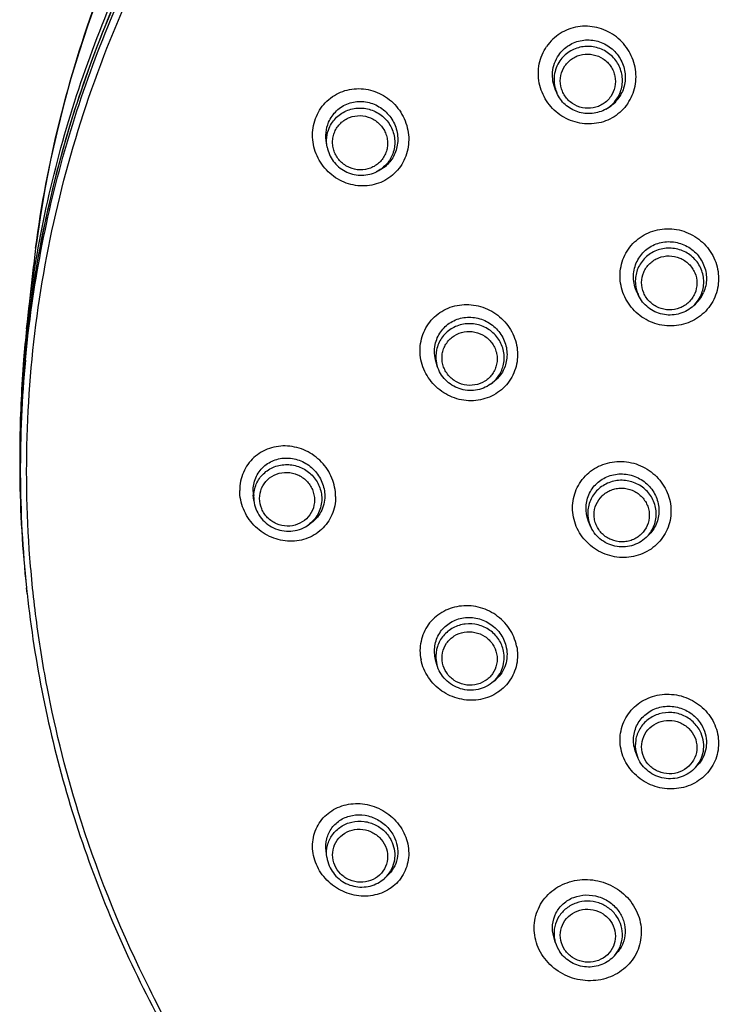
# Model space of a CAD drawing. Header units: millimetres. Extents: x 18 to 699, y 6 to 689.
# Tile 32 of 53: x 262 to 294, y 609 to 653. Entities that reach past the tile are written whole.
import ezdxf

# ---------------------------------------------------------------- set-up
doc = ezdxf.new("R2010")
doc.units = ezdxf.units.MM
doc.header["$LTSCALE"] = 46.255
doc.layers.get('0').update_dxf_attribs({"linetype": 'CONTINUOUS'})

msp = doc.modelspace()

# ---------------------------------------------------------------- linework, layer by layer
at = {"color": 7, "linetype": 'CONTINUOUS'}
for p, q in [((286.205, 649.901), (286.15, 650.027)), ((288.407, 649.179), (288.489, 649.227)), ((275.911, 647.477), (275.879, 647.65)), ((278.063, 646.342), (278.159, 646.385)), ((262.709, 641.817), (262.439, 639.337)), ((289.867, 640.831), (289.8, 640.971)), ((292.265, 640.309), (292.354, 640.384)), ((280.847, 637.667), (280.794, 637.843)), ((283.236, 636.855), (283.336, 636.927)), ((272.625, 631.643), (272.599, 631.877)), ((287.7, 630.528), (287.631, 630.698)), ((275.017, 630.517), (275.138, 630.596)), ((290.207, 629.985), (290.306, 630.08)), ((262.462, 627.477), (262.434, 627.736)), ((280.775, 624.512), (280.756, 624.595)), ((280.831, 624.298), (280.775, 624.512)), ((283.368, 623.536), (283.483, 623.639)), ((289.821, 620.163), (289.747, 620.355)), ((289.821, 620.163), (289.84, 620.116)), ((292.419, 619.682), (292.526, 619.801)), ((275.897, 615.674), (275.863, 615.948)), ((278.477, 614.718), (278.614, 614.841)), ((286.133, 611.869), (286.067, 612.104)), ((288.788, 611.257), (288.911, 611.395))]:
    msp.add_line(p, q, dxfattribs=at)
at = {"color": 9, "linetype": 'CONTINUOUS'}
for p, q in [((262.462, 627.477), (262.462, 627.477)), ((280.813, 624.374), (280.831, 624.298)), ((264.901, 617.242), (264.887, 617.284)), ((264.904, 617.243), (264.89, 617.285))]:
    msp.add_line(p, q, dxfattribs=at)
at = {"color": 7, "linetype": 'CONTINUOUS'}
msp.add_lwpolyline([(265.604, 654.121), (265.184, 652.937), (264.792, 651.743), (264.429, 650.54), (264.096, 649.33), (263.792, 648.113), (263.518, 646.888), (263.274, 645.658), (263.06, 644.423), (262.876, 643.183), (262.845, 642.945)], dxfattribs=at)
at = {"color": 9, "linetype": 'CONTINUOUS'}
for centre, radius, start, end in [((314.201, 633.293), 52.074, 157.2042, 173.3396), ((287.589, 650.504), 1.51, 199.7477, 203.5171), ((287.658, 650.47), 1.493, 300.1081, 325.3993), ((277.457, 647.715), 1.5, 293.8274, 296.062), ((291.218, 641.474), 1.496, 201.1913, 205.4662), ((291.317, 641.442), 1.477, 309.9105, 336.8281), ((313.951, 633.335), 51.822, 173.3539, 174.5261), ((313.938, 633.336), 51.808, 174.5262, 174.9017), ((282.246, 638.094), 1.463, 168.4571, 188.9131), ((313.903, 633.339), 51.774, 174.9013, 186.2129), ((313.905, 633.077), 51.747, 174.6129, 185.9246), ((282.263, 638.096), 1.479, 188.8977, 192.2829), ((282.271, 638.098), 1.487, 192.2843, 196.8285), ((274.069, 631.805), 1.453, 177.1693, 179.9999), ((274.081, 631.805), 1.464, 180.0086, 186.3723), ((274.067, 631.805), 1.451, 176.5811, 177.169), ((289.055, 631.078), 1.462, 180.0366, 197.0777), ((289.073, 631.083), 1.48, 197.066, 202.043), ((274.215, 631.742), 1.465, 303.1903, 308.3705), ((313.949, 633.081), 51.792, 185.9236, 186.2116), ((282.235, 624.666), 1.451, 184.7582, 188.177), ((282.242, 624.667), 1.458, 188.1763, 191.5854), ((291.175, 620.688), 1.453, 192.9128, 193.0854), ((291.186, 620.691), 1.463, 193.0997, 201.1271), ((277.517, 615.78), 1.432, 312.1493, 317.485), ((287.519, 612.256), 1.439, 187.4502, 195.6293)]:
    msp.add_arc(centre, radius, start, end, dxfattribs=at)
at = {"color": 7, "linetype": 'CONTINUOUS'}
for centre, radius, start, end in [((287.703, 650.58), 1.566, 300.1503, 325.4504), ((313.873, 636.248), 51.466, 172.5231, 173.7881), ((291.355, 641.576), 1.555, 309.9515, 336.8772), ((313.988, 633.726), 51.854, 173.7883, 175.3359), ((313.975, 633.339), 51.846, 173.3616, 174.908), ((313.933, 633.342), 51.803, 174.9076, 186.2129), ((313.968, 633.728), 51.833, 175.3364, 179.2464), ((274.194, 632.056), 1.605, 180.015, 186.3792), ((277.37, 615.861), 1.485, 187.2616, 203.137), ((287.573, 612.273), 1.496, 195.7032, 214.5789)]:
    msp.add_arc(centre, radius, start, end, dxfattribs=at)
at = {"color": 9, "linetype": 'CONTINUOUS'}
for points, knots in [([(262.439, 639.337), (262.615, 640.957), (263.122, 644.183), (264.333, 648.932), (265.988, 653.554), (268.071, 658.009), (270.565, 662.261), (273.45, 666.273), (276.7, 670.012), (280.29, 673.446), (284.188, 676.548), (288.361, 679.291), (292.776, 681.651), (297.394, 683.61), (302.178, 685.151), (307.086, 686.261), (312.079, 686.93), (315.436, 687.08), (317.114, 687.08)], [0, 0, 0, 0, 0.061531, 0.123129, 0.184822, 0.246635, 0.308589, 0.370699, 0.432976, 0.495425, 0.558045, 0.620829, 0.683766, 0.746838, 0.810024, 0.873298, 0.936634, 1, 1, 1, 1]), ([(262.387, 637.935), (262.541, 639.572), (263.006, 642.835), (264.166, 647.642), (265.779, 652.324), (267.83, 656.842), (270.303, 661.157), (273.175, 665.232), (276.423, 669.031), (280.019, 672.523), (283.931, 675.678), (288.127, 678.469), (292.57, 680.872), (297.222, 682.866), (302.045, 684.436), (306.996, 685.566), (312.033, 686.248), (315.42, 686.4), (317.114, 686.4)], [0, 0, 0, 0, 0.061533, 0.123129, 0.184818, 0.246625, 0.308572, 0.370675, 0.432946, 0.49539, 0.558008, 0.620791, 0.68373, 0.746806, 0.809998, 0.87328, 0.936624, 1, 1, 1, 1]), ([(264.887, 617.284), (264.258, 619.257), (263.49, 622.275), (262.836, 626.364), (262.429, 630.481), (262.387, 635.662), (263.085, 641.841), (264.521, 647.9), (266.676, 653.753), (269.52, 659.322), (273.015, 664.531), (277.111, 669.308), (281.753, 673.588), (286.878, 677.313), (292.415, 680.433), (298.289, 682.904), (304.42, 684.693), (310.722, 685.777), (314.984, 686.019), (317.114, 686.019)], [0, 0, 0, 0, 0.061803, 0.092686, 0.123555, 0.185249, 0.246965, 0.308755, 0.370665, 0.432736, 0.494997, 0.55747, 0.620163, 0.683072, 0.746184, 0.809471, 0.872898, 0.936424, 1, 1, 1, 1]), ([(262.844, 642.945), (263.097, 644.868), (263.82, 648.69), (265.544, 654.269), (267.888, 659.633), (270.823, 664.715), (274.314, 669.456), (278.318, 673.798), (282.787, 677.689), (286.038, 679.949), (287.72, 680.988)], [0, 0, 0, 0, 0.123872, 0.247952, 0.372316, 0.49703, 0.622138, 0.747671, 0.873632, 1, 1, 1, 1]), ([(289.382, 649.42), (289.543, 649.652), (289.713, 650.058), (289.769, 650.627), (289.712, 651.201), (289.433, 651.883), (288.92, 652.412), (288.417, 652.699), (288.007, 652.838), (287.579, 652.899), (287.149, 652.875), (286.736, 652.761), (286.352, 652.574), (286.013, 652.314), (285.829, 652.096), (285.75, 651.979)], [0, 0, 0, 0, 0.123749, 0.186299, 0.249121, 0.374843, 0.500877, 0.564028, 0.626967, 0.689645, 0.752025, 0.814167, 0.876155, 0.938055, 1, 1, 1, 1]), ([(289.382, 649.42), (289.223, 649.187), (288.802, 648.785), (287.987, 648.481), (287.112, 648.517), (286.311, 648.88), (285.698, 649.515), (285.364, 650.33), (285.362, 651.206), (285.589, 651.747), (285.75, 651.979)], [0, 0, 0, 0, 0.12358, 0.247527, 0.37241, 0.498268, 0.624615, 0.750705, 0.875892, 1, 1, 1, 1]), ([(288.887, 649.622), (288.998, 649.783), (289.156, 650.154), (289.156, 650.658), (289.039, 651.037), (288.897, 651.301), (288.705, 651.533), (288.395, 651.788), (287.923, 651.988), (287.411, 651.995), (287.026, 651.886), (286.758, 651.75), (286.524, 651.565), (286.396, 651.413), (286.34, 651.332)], [0, 0, 0, 0, 0.123318, 0.246877, 0.309279, 0.371952, 0.434892, 0.498053, 0.624124, 0.74996, 0.812862, 0.875494, 0.937859, 1, 1, 1, 1]), ([(286.569, 651.115), (286.614, 651.181), (286.718, 651.303), (286.907, 651.452), (287.122, 651.562), (287.433, 651.65), (287.846, 651.644), (288.227, 651.483), (288.477, 651.278), (288.632, 651.09), (288.747, 650.877), (288.841, 650.572), (288.841, 650.165), (288.713, 649.866), (288.624, 649.736)], [0, 0, 0, 0, 0.062141, 0.124505, 0.187138, 0.25004, 0.375876, 0.501947, 0.565108, 0.628048, 0.690721, 0.753124, 0.876683, 1, 1, 1, 1]), ([(286.34, 651.332), (286.274, 651.236), (286.164, 651.028), (286.078, 650.686), (286.075, 650.333), (286.129, 650.103), (286.168, 649.993)], [0, 0, 0, 0, 0.249612, 0.499098, 0.749062, 1, 1, 1, 1]), ([(288.624, 649.736), (288.579, 649.671), (288.475, 649.548), (288.286, 649.399), (288.07, 649.29), (287.76, 649.201), (287.347, 649.207), (286.966, 649.368), (286.715, 649.574), (286.561, 649.761), (286.446, 649.974), (286.352, 650.28), (286.352, 650.686), (286.48, 650.985), (286.569, 651.115)], [0, 0, 0, 0, 0.062141, 0.124505, 0.187138, 0.25004, 0.375876, 0.501947, 0.565108, 0.628048, 0.690721, 0.753124, 0.876683, 1, 1, 1, 1]), ([(275.428, 648.851), (275.536, 649.107), (275.863, 649.578), (276.591, 650.024), (277.44, 650.143), (278.278, 649.926), (278.984, 649.41), (279.457, 648.669), (279.624, 647.809), (279.509, 647.234), (279.398, 646.975)], [0, 0, 0, 0, 0.12333, 0.245697, 0.368723, 0.493584, 0.620299, 0.74785, 0.874776, 1, 1, 1, 1]), ([(276.004, 648.328), (276.042, 648.418), (276.137, 648.59), (276.329, 648.816), (276.563, 648.999), (276.918, 649.177), (277.42, 649.263), (278.017, 649.131), (278.523, 648.787), (278.807, 648.361), (278.922, 647.98), (278.951, 647.684), (278.921, 647.389), (278.862, 647.2), (278.824, 647.11)], [0, 0, 0, 0, 0.061838, 0.123748, 0.185846, 0.248214, 0.373281, 0.499338, 0.625588, 0.751125, 0.813745, 0.876057, 0.938111, 1, 1, 1, 1]), ([(279.398, 646.975), (279.289, 646.719), (278.962, 646.248), (278.233, 645.8), (277.382, 645.679), (276.543, 645.896), (275.838, 646.414), (275.367, 647.156), (275.201, 648.017), (275.316, 648.592), (275.428, 648.851)], [0, 0, 0, 0, 0.123339, 0.24593, 0.369148, 0.493975, 0.620498, 0.7479, 0.874811, 1, 1, 1, 1]), ([(276.249, 648.159), (276.28, 648.231), (276.357, 648.371), (276.512, 648.552), (276.701, 648.7), (276.987, 648.844), (277.392, 648.913), (277.874, 648.807), (278.282, 648.529), (278.51, 648.186), (278.604, 647.878), (278.627, 647.639), (278.603, 647.401), (278.555, 647.249), (278.524, 647.176)], [0, 0, 0, 0, 0.061838, 0.123748, 0.185846, 0.248213, 0.37328, 0.499338, 0.625589, 0.751125, 0.813745, 0.876057, 0.938112, 1, 1, 1, 1]), ([(275.911, 647.477), (275.885, 647.619), (275.873, 647.912), (275.947, 648.195), (276.004, 648.328)], [0, 0, 0, 0, 0.501257, 1, 1, 1, 1]), ([(278.524, 647.176), (278.493, 647.104), (278.416, 646.964), (278.262, 646.783), (278.073, 646.635), (277.787, 646.491), (277.382, 646.422), (276.9, 646.528), (276.492, 646.806), (276.263, 647.149), (276.17, 647.457), (276.146, 647.696), (276.171, 647.934), (276.218, 648.086), (276.249, 648.159)], [0, 0, 0, 0, 0.061838, 0.123748, 0.185846, 0.248213, 0.37328, 0.499338, 0.625589, 0.751125, 0.813745, 0.876057, 0.938112, 1, 1, 1, 1]), ([(278.824, 647.11), (278.756, 646.95), (278.56, 646.653), (278.273, 646.444), (278.116, 646.367)], [0, 0, 0, 0, 0.498845, 1, 1, 1, 1]), ([(289.21, 642.531), (289.32, 642.79), (289.652, 643.268), (290.391, 643.73), (291.257, 643.872), (292.119, 643.676), (292.848, 643.175), (293.339, 642.44), (293.512, 641.582), (293.397, 641.007), (293.285, 640.748)], [0, 0, 0, 0, 0.12333, 0.247202, 0.372288, 0.49854, 0.625212, 0.751329, 0.876242, 1, 1, 1, 1]), ([(292.675, 640.861), (292.751, 641.04), (292.833, 641.434), (292.731, 641.926), (292.542, 642.273), (292.35, 642.504), (292.116, 642.694), (291.761, 642.883), (291.259, 642.987), (290.756, 642.895), (290.401, 642.713), (290.166, 642.528), (289.974, 642.302), (289.878, 642.129), (289.84, 642.039)], [0, 0, 0, 0, 0.123039, 0.246596, 0.309107, 0.371942, 0.435072, 0.498424, 0.624771, 0.750611, 0.813407, 0.875879, 0.938052, 1, 1, 1, 1]), ([(290.102, 641.868), (290.133, 641.94), (290.21, 642.08), (290.365, 642.262), (290.554, 642.411), (290.841, 642.558), (291.247, 642.632), (291.651, 642.548), (291.937, 642.396), (292.126, 642.243), (292.281, 642.057), (292.434, 641.776), (292.515, 641.379), (292.45, 641.061), (292.388, 640.917)], [0, 0, 0, 0, 0.061948, 0.124121, 0.186593, 0.249389, 0.375229, 0.501576, 0.564928, 0.628058, 0.690893, 0.753404, 0.876961, 1, 1, 1, 1]), ([(293.285, 640.748), (293.176, 640.489), (292.843, 640.011), (292.227, 639.626), (291.674, 639.477), (291.241, 639.448), (290.809, 639.503), (290.256, 639.684), (289.646, 640.103), (289.237, 640.719), (289.069, 641.271), (289.026, 641.701), (289.069, 642.128), (289.154, 642.401), (289.21, 642.531)], [0, 0, 0, 0, 0.12302, 0.246633, 0.309173, 0.372031, 0.435171, 0.498519, 0.624844, 0.750657, 0.813443, 0.875906, 0.93807, 1, 1, 1, 1]), ([(289.84, 642.039), (289.766, 641.866), (289.685, 641.489), (289.755, 641.109), (289.823, 640.933)], [0, 0, 0, 0, 0.499053, 1, 1, 1, 1]), ([(292.388, 640.917), (292.357, 640.844), (292.28, 640.705), (292.125, 640.522), (291.936, 640.373), (291.649, 640.227), (291.243, 640.153), (290.839, 640.236), (290.553, 640.389), (290.364, 640.542), (290.209, 640.728), (290.056, 641.008), (289.974, 641.405), (290.04, 641.723), (290.102, 641.868)], [0, 0, 0, 0, 0.061948, 0.124121, 0.186593, 0.249389, 0.375229, 0.501576, 0.564928, 0.628058, 0.690893, 0.753404, 0.876961, 1, 1, 1, 1]), ([(280.118, 638.785), (280.172, 639.058), (280.399, 639.584), (281.025, 640.167), (281.836, 640.455), (282.704, 640.412), (283.503, 640.051), (284.119, 639.422), (284.457, 638.615), (284.46, 638.029), (284.402, 637.754)], [0, 0, 0, 0, 0.12301, 0.245496, 0.36898, 0.494348, 0.62134, 0.748798, 0.875308, 1, 1, 1, 1]), ([(283.818, 637.748), (283.837, 637.844), (283.857, 638.04), (283.828, 638.334), (283.74, 638.619), (283.55, 638.969), (283.188, 639.329), (282.624, 639.567), (282.013, 639.579), (281.538, 639.396), (281.227, 639.152), (281.034, 638.927), (280.892, 638.669), (280.833, 638.482), (280.813, 638.386)], [0, 0, 0, 0, 0.061811, 0.123838, 0.186176, 0.248869, 0.374651, 0.501149, 0.627311, 0.75228, 0.814536, 0.8765, 0.938277, 1, 1, 1, 1]), ([(281.084, 638.266), (281.1, 638.343), (281.147, 638.495), (281.262, 638.703), (281.417, 638.884), (281.669, 639.081), (282.052, 639.228), (282.544, 639.218), (282.999, 639.027), (283.292, 638.736), (283.445, 638.454), (283.515, 638.224), (283.539, 637.987), (283.523, 637.829), (283.507, 637.751)], [0, 0, 0, 0, 0.061723, 0.123499, 0.185464, 0.24772, 0.372689, 0.498851, 0.625349, 0.751131, 0.813825, 0.876162, 0.938189, 1, 1, 1, 1]), ([(284.402, 637.754), (284.347, 637.482), (284.12, 636.955), (283.494, 636.371), (282.682, 636.081), (281.813, 636.123), (281.015, 636.487), (280.4, 637.116), (280.063, 637.924), (280.061, 638.51), (280.118, 638.785)], [0, 0, 0, 0, 0.123013, 0.245619, 0.3692, 0.494532, 0.621414, 0.7488, 0.875318, 1, 1, 1, 1]), ([(283.507, 637.751), (283.492, 637.674), (283.444, 637.523), (283.329, 637.315), (283.174, 637.134), (282.923, 636.937), (282.54, 636.789), (282.047, 636.799), (281.592, 636.991), (281.3, 637.282), (281.147, 637.564), (281.076, 637.793), (281.052, 638.031), (281.068, 638.189), (281.084, 638.266)], [0, 0, 0, 0, 0.061723, 0.123499, 0.185464, 0.24772, 0.372689, 0.498851, 0.625349, 0.751131, 0.813825, 0.876162, 0.938189, 1, 1, 1, 1]), ([(283.236, 636.855), (283.383, 636.961), (283.641, 637.228), (283.781, 637.571), (283.818, 637.748)], [0, 0, 0, 0, 0.501255, 1, 1, 1, 1]), ([(276.29, 631.817), (276.291, 632.099), (276.172, 632.673), (275.693, 633.405), (274.984, 633.917), (274.15, 634.137), (273.31, 634.032), (272.587, 633.608), (272.103, 632.924), (271.993, 632.373), (271.993, 632.098)], [0, 0, 0, 0, 0.126777, 0.255645, 0.38443, 0.510977, 0.634329, 0.755357, 0.876437, 1, 1, 1, 1]), ([(286.911, 631.316), (286.91, 631.595), (287.026, 632.158), (287.521, 632.861), (288.259, 633.313), (289.122, 633.449), (289.981, 633.253), (290.712, 632.755), (291.203, 632.028), (291.323, 631.454), (291.322, 631.171)], [0, 0, 0, 0, 0.122947, 0.245486, 0.369095, 0.494592, 0.621653, 0.749075, 0.875457, 1, 1, 1, 1]), ([(272.619, 631.892), (272.63, 632.081), (272.729, 632.459), (273.088, 632.921), (273.601, 633.212), (274.191, 633.289), (274.773, 633.144), (275.263, 632.799), (275.591, 632.302), (275.669, 631.912), (275.669, 631.721)], [0, 0, 0, 0, 0.122816, 0.24569, 0.369819, 0.495667, 0.622726, 0.749826, 0.87577, 1, 1, 1, 1]), ([(272.882, 631.735), (272.882, 631.891), (272.946, 632.206), (273.222, 632.6), (273.633, 632.855), (274.116, 632.934), (274.597, 632.827), (275.005, 632.55), (275.279, 632.145), (275.345, 631.824), (275.345, 631.667)], [0, 0, 0, 0, 0.122944, 0.245768, 0.36976, 0.4955, 0.622544, 0.749703, 0.875724, 1, 1, 1, 1]), ([(290.661, 631.038), (290.661, 631.233), (290.58, 631.629), (290.238, 632.127), (289.728, 632.464), (289.129, 632.587), (288.528, 632.48), (288.016, 632.156), (287.673, 631.664), (287.593, 631.271), (287.593, 631.077)], [0, 0, 0, 0, 0.123637, 0.248686, 0.375108, 0.50207, 0.628434, 0.7534, 0.876977, 1, 1, 1, 1]), ([(276.29, 631.817), (276.291, 631.541), (276.179, 630.988), (275.694, 630.303), (274.971, 629.876), (274.129, 629.771), (273.295, 629.993), (272.588, 630.508), (272.111, 631.241), (271.993, 631.815), (271.993, 632.098)], [0, 0, 0, 0, 0.123577, 0.244965, 0.366288, 0.489648, 0.615947, 0.744485, 0.873276, 1, 1, 1, 1]), ([(287.876, 631.011), (287.876, 631.167), (287.941, 631.484), (288.172, 631.815), (288.422, 632.011), (288.638, 632.12), (288.871, 632.186), (289.194, 632.212), (289.598, 632.13), (289.942, 631.902), (290.149, 631.655), (290.264, 631.445), (290.335, 631.217), (290.351, 631.058), (290.351, 630.98)], [0, 0, 0, 0, 0.122726, 0.246005, 0.308447, 0.371273, 0.434457, 0.497916, 0.624572, 0.750689, 0.813556, 0.876038, 0.938159, 1, 1, 1, 1]), ([(275.345, 631.667), (275.345, 631.511), (275.281, 631.196), (275.005, 630.802), (274.594, 630.547), (274.111, 630.468), (273.63, 630.575), (273.222, 630.852), (272.948, 631.257), (272.882, 631.578), (272.882, 631.735)], [0, 0, 0, 0, 0.122944, 0.245768, 0.36976, 0.4955, 0.622544, 0.749703, 0.875724, 1, 1, 1, 1]), ([(275.669, 631.721), (275.669, 631.507), (275.572, 631.073), (275.292, 630.727), (275.124, 630.594)], [0, 0, 0, 0, 0.499919, 1, 1, 1, 1]), ([(291.322, 631.171), (291.323, 630.893), (291.207, 630.329), (290.712, 629.626), (289.974, 629.173), (289.111, 629.037), (288.251, 629.233), (287.521, 629.732), (287.03, 630.459), (286.91, 631.034), (286.911, 631.316)], [0, 0, 0, 0, 0.122941, 0.245545, 0.369206, 0.494678, 0.621677, 0.749065, 0.875461, 1, 1, 1, 1]), ([(290.351, 630.98), (290.351, 630.824), (290.287, 630.507), (290.055, 630.176), (289.805, 629.98), (289.59, 629.871), (289.356, 629.805), (289.033, 629.779), (288.629, 629.861), (288.285, 630.089), (288.078, 630.336), (287.963, 630.546), (287.892, 630.774), (287.876, 630.932), (287.876, 631.011)], [0, 0, 0, 0, 0.122726, 0.246005, 0.308447, 0.371273, 0.434457, 0.497916, 0.624572, 0.750689, 0.813556, 0.876038, 0.938159, 1, 1, 1, 1]), ([(290.207, 629.985), (290.348, 630.12), (290.58, 630.449), (290.661, 630.844), (290.661, 631.038)], [0, 0, 0, 0, 0.501146, 1, 1, 1, 1]), ([(284.402, 625.127), (284.346, 625.404), (284.115, 625.943), (283.496, 626.563), (282.695, 626.919), (281.967, 626.954), (281.419, 626.819), (281.041, 626.641), (280.707, 626.397), (280.43, 626.089), (280.233, 625.727), (280.105, 625.334), (280.057, 624.92), (280.086, 624.641), (280.118, 624.505)], [0, 0, 0, 0, 0.12601, 0.253992, 0.38209, 0.508347, 0.570714, 0.6324, 0.693559, 0.754367, 0.815163, 0.876224, 0.937752, 1, 1, 1, 1]), ([(283.818, 624.896), (283.78, 625.08), (283.63, 625.44), (283.222, 625.858), (282.688, 626.105), (282.102, 626.145), (281.544, 625.974), (281.093, 625.613), (280.816, 625.111), (280.773, 624.731), (280.789, 624.546)], [0, 0, 0, 0, 0.12441, 0.250508, 0.377655, 0.50466, 0.630404, 0.754439, 0.877247, 1, 1, 1, 1]), ([(281.084, 624.359), (281.053, 624.511), (281.052, 624.832), (281.242, 625.274), (281.594, 625.606), (282.051, 625.779), (282.543, 625.769), (282.998, 625.578), (283.347, 625.235), (283.476, 624.934), (283.507, 624.779)], [0, 0, 0, 0, 0.123038, 0.245768, 0.369532, 0.495049, 0.622001, 0.749252, 0.875497, 1, 1, 1, 1]), ([(284.402, 625.127), (284.459, 624.857), (284.46, 624.29), (284.121, 623.516), (283.496, 622.946), (282.689, 622.666), (281.823, 622.71), (281.023, 623.068), (280.405, 623.688), (280.174, 624.228), (280.118, 624.505)], [0, 0, 0, 0, 0.123484, 0.245133, 0.366924, 0.490702, 0.617136, 0.745427, 0.873711, 1, 1, 1, 1]), ([(283.507, 624.779), (283.539, 624.627), (283.54, 624.305), (283.349, 623.864), (282.998, 623.532), (282.541, 623.359), (282.049, 623.369), (281.594, 623.56), (281.244, 623.903), (281.116, 624.204), (281.084, 624.359)], [0, 0, 0, 0, 0.123038, 0.245768, 0.369532, 0.495049, 0.622001, 0.749252, 0.875497, 1, 1, 1, 1]), ([(283.368, 623.536), (283.461, 623.619), (283.626, 623.81), (283.791, 624.151), (283.861, 624.522), (283.843, 624.773), (283.818, 624.896)], [0, 0, 0, 0, 0.250749, 0.500234, 0.749595, 1, 1, 1, 1]), ([(289.21, 620.102), (289.1, 620.358), (288.983, 620.917), (289.154, 621.75), (289.65, 622.443), (290.386, 622.888), (291.248, 623.023), (292.108, 622.831), (292.839, 622.342), (293.175, 621.857), (293.285, 621.595)], [0, 0, 0, 0, 0.123727, 0.245631, 0.36757, 0.491372, 0.617696, 0.74574, 0.873754, 1, 1, 1, 1]), ([(292.675, 621.216), (292.602, 621.387), (292.388, 621.704), (291.919, 622.034), (291.36, 622.179), (290.788, 622.12), (290.277, 621.864), (289.899, 621.443), (289.705, 620.916), (289.719, 620.541), (289.759, 620.363)], [0, 0, 0, 0, 0.124796, 0.251158, 0.378328, 0.505137, 0.630599, 0.754419, 0.877169, 1, 1, 1, 1]), ([(293.285, 621.595), (293.396, 621.339), (293.512, 620.779), (293.341, 619.945), (292.845, 619.251), (292.109, 618.806), (291.247, 618.672), (290.387, 618.864), (289.656, 619.354), (289.321, 619.84), (289.21, 620.102)], [0, 0, 0, 0, 0.123719, 0.245716, 0.367739, 0.491537, 0.617787, 0.745763, 0.87376, 1, 1, 1, 1]), ([(290.102, 620.155), (290.04, 620.298), (289.975, 620.613), (290.072, 621.084), (290.349, 621.48), (290.761, 621.739), (291.246, 621.826), (291.729, 621.727), (292.14, 621.458), (292.326, 621.188), (292.388, 621.042)], [0, 0, 0, 0, 0.123324, 0.246032, 0.369482, 0.494579, 0.621254, 0.748525, 0.875077, 1, 1, 1, 1]), ([(292.388, 621.042), (292.45, 620.899), (292.515, 620.584), (292.418, 620.113), (292.141, 619.717), (291.728, 619.458), (291.244, 619.372), (290.761, 619.47), (290.35, 619.739), (290.164, 620.009), (290.102, 620.155)], [0, 0, 0, 0, 0.123324, 0.246032, 0.369482, 0.494579, 0.621254, 0.748525, 0.875077, 1, 1, 1, 1]), ([(292.419, 619.682), (292.51, 619.784), (292.666, 620.013), (292.792, 620.408), (292.801, 620.823), (292.729, 621.09), (292.675, 621.216)], [0, 0, 0, 0, 0.250555, 0.499837, 0.749208, 1, 1, 1, 1]), ([(275.428, 615.344), (275.319, 615.596), (275.23, 616.011), (275.283, 616.553), (275.404, 616.937), (275.603, 617.282), (275.871, 617.578), (276.197, 617.813), (276.569, 617.978), (276.972, 618.068), (277.535, 618.085), (278.24, 617.904), (278.955, 617.405), (279.287, 616.92), (279.398, 616.658)], [0, 0, 0, 0, 0.124795, 0.185803, 0.245958, 0.305662, 0.365389, 0.425594, 0.486642, 0.548757, 0.611998, 0.740755, 0.871155, 1, 1, 1, 1]), ([(313.898, 580.015), (311.148, 580.173), (305.668, 580.891), (297.711, 583.16), (290.195, 586.566), (283.293, 591.034), (277.163, 596.46), (271.946, 602.724), (267.761, 609.679), (265.719, 614.684), (264.901, 617.242)], [0, 0, 0, 0, 0.126454, 0.25268, 0.378535, 0.503909, 0.628735, 0.752995, 0.876722, 1, 1, 1, 1]), ([(275.897, 615.674), (275.875, 615.847), (275.896, 616.205), (276.123, 616.692), (276.514, 617.064), (277.019, 617.275), (277.572, 617.3), (278.104, 617.136), (278.549, 616.806), (278.754, 616.497), (278.824, 616.332)], [0, 0, 0, 0, 0.122382, 0.244329, 0.367316, 0.49228, 0.619165, 0.746991, 0.874335, 1, 1, 1, 1]), ([(279.398, 616.658), (279.507, 616.405), (279.595, 615.99), (279.542, 615.446), (279.42, 615.061), (279.22, 614.714), (278.952, 614.417), (278.625, 614.182), (278.252, 614.016), (277.849, 613.926), (277.287, 613.912), (276.583, 614.095), (275.87, 614.597), (275.539, 615.082), (275.428, 615.344)], [0, 0, 0, 0, 0.124816, 0.185976, 0.246344, 0.30627, 0.366173, 0.426467, 0.487498, 0.549503, 0.612572, 0.740984, 0.871224, 1, 1, 1, 1]), ([(276.249, 615.311), (276.188, 615.454), (276.122, 615.767), (276.217, 616.234), (276.493, 616.624), (276.904, 616.876), (277.387, 616.953), (277.868, 616.847), (278.276, 616.575), (278.462, 616.303), (278.524, 616.158)], [0, 0, 0, 0, 0.1236, 0.24574, 0.368117, 0.49228, 0.618699, 0.74653, 0.874134, 1, 1, 1, 1]), ([(278.524, 616.158), (278.585, 616.014), (278.652, 615.702), (278.556, 615.235), (278.28, 614.845), (277.869, 614.593), (277.387, 614.515), (276.906, 614.622), (276.497, 614.894), (276.311, 615.165), (276.249, 615.311)], [0, 0, 0, 0, 0.1236, 0.24574, 0.368117, 0.49228, 0.618699, 0.74653, 0.874134, 1, 1, 1, 1]), ([(278.824, 616.332), (278.878, 616.206), (278.95, 615.94), (278.942, 615.528), (278.818, 615.138), (278.663, 614.912), (278.572, 614.812)], [0, 0, 0, 0, 0.252432, 0.50221, 0.750787, 1, 1, 1, 1]), ([(285.595, 611.22), (285.508, 611.347), (285.359, 611.616), (285.221, 612.053), (285.176, 612.502), (285.224, 612.946), (285.364, 613.368), (285.589, 613.751), (285.889, 614.082), (286.252, 614.348), (286.666, 614.541), (287.267, 614.692), (288.066, 614.664), (288.947, 614.29), (289.411, 613.842), (289.587, 613.584)], [0, 0, 0, 0, 0.063196, 0.125417, 0.186723, 0.247323, 0.307542, 0.36776, 0.428345, 0.489593, 0.551695, 0.614716, 0.742569, 0.871889, 1, 1, 1, 1]), ([(289.587, 613.584), (289.76, 613.333), (289.947, 612.903), (290.008, 612.301), (289.957, 611.855), (289.818, 611.432), (289.594, 611.048), (289.292, 610.718), (288.929, 610.45), (288.515, 610.257), (288.065, 610.149), (287.598, 610.121), (287.129, 610.179), (286.676, 610.326), (286.121, 610.626), (285.772, 610.963), (285.595, 611.22)], [0, 0, 0, 0, 0.124756, 0.186125, 0.24682, 0.307148, 0.367439, 0.428054, 0.489258, 0.551253, 0.614156, 0.677877, 0.742264, 0.807078, 0.87197, 1, 1, 1, 1]), ([(288.887, 613.022), (288.791, 613.16), (288.611, 613.346), (288.322, 613.526), (288.006, 613.658), (287.579, 613.726), (287.152, 613.656), (286.842, 613.52), (286.562, 613.339), (286.278, 613.029), (286.085, 612.566), (286.071, 612.232), (286.092, 612.07)], [0, 0, 0, 0, 0.125731, 0.189365, 0.253225, 0.38064, 0.507235, 0.57016, 0.632627, 0.755822, 0.877898, 1, 1, 1, 1]), ([(286.569, 611.509), (286.48, 611.638), (286.353, 611.933), (286.351, 612.411), (286.542, 612.85), (286.894, 613.18), (287.35, 613.352), (287.842, 613.343), (288.297, 613.155), (288.533, 612.925), (288.624, 612.794)], [0, 0, 0, 0, 0.124067, 0.246554, 0.368947, 0.49279, 0.618747, 0.74624, 0.873824, 1, 1, 1, 1]), ([(288.788, 611.257), (288.893, 611.376), (289.064, 611.648), (289.171, 612.117), (289.117, 612.597), (288.977, 612.89), (288.887, 613.022)], [0, 0, 0, 0, 0.249525, 0.49792, 0.747477, 1, 1, 1, 1]), ([(288.624, 612.794), (288.712, 612.665), (288.84, 612.371), (288.841, 611.893), (288.651, 611.454), (288.299, 611.124), (287.843, 610.952), (287.35, 610.961), (286.896, 611.149), (286.66, 611.378), (286.569, 611.509)], [0, 0, 0, 0, 0.124067, 0.246554, 0.368947, 0.49279, 0.618747, 0.74624, 0.873824, 1, 1, 1, 1])]:
    msp.add_open_spline(points, degree=3, knots=knots, dxfattribs=at)
at = {"color": 7, "linetype": 'CONTINUOUS'}
for points, knots in [([(371.75, 639.332), (371.563, 640.943), (371.036, 644.152), (369.798, 648.872), (368.122, 653.463), (366.023, 657.887), (363.517, 662.107), (360.627, 666.087), (357.375, 669.795), (353.79, 673.201), (349.9, 676.275), (345.738, 678.993), (341.339, 681.331), (336.739, 683.272), (331.977, 684.798), (325.465, 686.263), (317.114, 687.004), (308.762, 686.263), (302.25, 684.798), (297.488, 683.272), (292.888, 681.331), (288.489, 678.993), (284.327, 676.275), (280.438, 673.201), (276.852, 669.795), (273.6, 666.087), (270.71, 662.107), (268.205, 657.887), (266.105, 653.463), (264.43, 648.872), (263.192, 644.152), (262.664, 640.943), (262.477, 639.332)], [0, 0, 0, 0, 0.030778, 0.06159, 0.092449, 0.123367, 0.154355, 0.185419, 0.216565, 0.247795, 0.279108, 0.310501, 0.341969, 0.373503, 0.405091, 0.436724, 0.5, 0.563276, 0.594909, 0.626497, 0.658031, 0.689499, 0.720892, 0.752205, 0.783435, 0.814581, 0.845645, 0.876633, 0.907551, 0.93841, 0.969222, 1, 1, 1, 1]), ([(286.291, 651.595), (286.41, 651.768), (286.722, 652.068), (287.229, 652.258), (287.653, 652.284), (287.973, 652.241), (288.279, 652.138), (288.653, 651.924), (289.035, 651.529), (289.242, 651.02), (289.282, 650.592), (289.25, 650.272), (289.155, 649.967), (289.052, 649.779), (288.992, 649.692)], [0, 0, 0, 0, 0.123311, 0.246906, 0.309344, 0.372057, 0.435035, 0.498227, 0.624322, 0.750102, 0.812958, 0.875545, 0.937874, 1, 1, 1, 1]), ([(286.15, 650.027), (286.095, 650.153), (286.016, 650.42), (286, 650.835), (286.089, 651.238), (286.214, 651.483), (286.291, 651.595)], [0, 0, 0, 0, 0.251911, 0.50261, 0.751919, 1, 1, 1, 1]), ([(288.407, 649.179), (288.313, 649.124), (288.113, 649.035), (287.686, 648.945), (287.13, 649.005), (286.647, 649.286), (286.356, 649.611), (286.248, 649.802), (286.205, 649.901)], [0, 0, 0, 0, 0.124887, 0.250138, 0.5, 0.749862, 0.875114, 1, 1, 1, 1]), ([(275.979, 648.588), (276.06, 648.779), (276.303, 649.132), (276.849, 649.466), (277.484, 649.557), (278.111, 649.395), (278.639, 649.008), (278.993, 648.453), (279.118, 647.809), (279.03, 647.38), (278.947, 647.185)], [0, 0, 0, 0, 0.123346, 0.245749, 0.36881, 0.493667, 0.620357, 0.747878, 0.874785, 1, 1, 1, 1]), ([(275.879, 647.65), (275.85, 647.807), (275.836, 648.13), (275.916, 648.443), (275.979, 648.588)], [0, 0, 0, 0, 0.502827, 1, 1, 1, 1]), ([(275.911, 647.477), (275.932, 647.364), (276.001, 647.14), (276.235, 646.737), (276.69, 646.346), (277.269, 646.192), (277.734, 646.226), (277.957, 646.296), (278.063, 646.342)], [0, 0, 0, 0, 0.12481, 0.250079, 0.5, 0.749922, 0.875191, 1, 1, 1, 1]), ([(278.947, 647.185), (278.872, 647.009), (278.656, 646.684), (278.333, 646.462), (278.159, 646.385)], [0, 0, 0, 0, 0.501669, 1, 1, 1, 1]), ([(289.767, 642.285), (289.849, 642.477), (290.094, 642.832), (290.551, 643.117), (290.961, 643.226), (291.281, 643.248), (291.602, 643.207), (292.011, 643.073), (292.463, 642.763), (292.766, 642.307), (292.89, 641.898), (292.922, 641.58), (292.89, 641.264), (292.827, 641.062), (292.786, 640.965)], [0, 0, 0, 0, 0.12304, 0.246619, 0.30915, 0.372007, 0.435157, 0.498525, 0.624883, 0.750689, 0.813458, 0.875904, 0.938058, 1, 1, 1, 1]), ([(289.8, 640.971), (289.704, 641.174), (289.593, 641.624), (289.68, 642.08), (289.767, 642.285)], [0, 0, 0, 0, 0.502553, 1, 1, 1, 1]), ([(292.265, 640.309), (292.175, 640.234), (291.977, 640.104), (291.535, 639.941), (290.927, 639.933), (290.378, 640.193), (290.043, 640.525), (289.917, 640.725), (289.867, 640.831)], [0, 0, 0, 0, 0.124791, 0.250063, 0.5, 0.749937, 0.875209, 1, 1, 1, 1]), ([(280.756, 638.629), (280.798, 638.832), (280.965, 639.225), (281.43, 639.661), (282.034, 639.879), (282.682, 639.848), (283.277, 639.577), (283.734, 639.106), (283.984, 638.504), (283.984, 638.068), (283.942, 637.863)], [0, 0, 0, 0, 0.123038, 0.245553, 0.369051, 0.494409, 0.621384, 0.748817, 0.875308, 1, 1, 1, 1]), ([(280.794, 637.843), (280.756, 637.97), (280.709, 638.233), (280.73, 638.5), (280.756, 638.629)], [0, 0, 0, 0, 0.502439, 1, 1, 1, 1]), ([(283.942, 637.863), (283.904, 637.677), (283.758, 637.317), (283.49, 637.037), (283.336, 636.927)], [0, 0, 0, 0, 0.501039, 1, 1, 1, 1]), ([(283.236, 636.855), (283.137, 636.784), (282.921, 636.666), (282.564, 636.571), (282.193, 636.562), (281.83, 636.64), (281.495, 636.799), (281.207, 637.032), (280.982, 637.325), (280.882, 637.551), (280.847, 637.667)], [0, 0, 0, 0, 0.124287, 0.24913, 0.374435, 0.5, 0.625566, 0.75087, 0.875713, 1, 1, 1, 1]), ([(272.589, 632.055), (272.589, 632.261), (272.671, 632.674), (273.033, 633.187), (273.573, 633.505), (274.203, 633.584), (274.827, 633.419), (275.357, 633.035), (275.715, 632.487), (275.803, 632.057), (275.803, 631.846)], [0, 0, 0, 0, 0.123573, 0.244706, 0.365783, 0.489141, 0.615659, 0.744404, 0.873242, 1, 1, 1, 1]), ([(287.514, 631.295), (287.514, 631.501), (287.599, 631.919), (287.966, 632.439), (288.512, 632.774), (289.152, 632.875), (289.789, 632.73), (290.329, 632.361), (290.694, 631.822), (290.781, 631.397), (290.781, 631.188)], [0, 0, 0, 0, 0.122953, 0.245503, 0.369122, 0.494614, 0.621665, 0.749076, 0.875454, 1, 1, 1, 1]), ([(272.625, 631.643), (272.64, 631.514), (272.703, 631.257), (272.894, 630.91), (273.166, 630.62), (273.504, 630.406), (273.883, 630.282), (274.281, 630.257), (274.67, 630.331), (274.908, 630.446), (275.017, 630.517)], [0, 0, 0, 0, 0.124025, 0.248797, 0.374213, 0.5, 0.625788, 0.751203, 0.875975, 1, 1, 1, 1]), ([(275.803, 631.846), (275.803, 631.721), (275.773, 631.473), (275.64, 631.124), (275.427, 630.822), (275.239, 630.662), (275.138, 630.596)], [0, 0, 0, 0, 0.253934, 0.504409, 0.752552, 1, 1, 1, 1]), ([(287.631, 630.698), (287.612, 630.746), (287.545, 630.938), (287.514, 631.143), (287.514, 631.295)], [0, 0, 0, 0, 0.251989, 1, 1, 1, 1]), ([(290.781, 631.188), (290.781, 630.982), (290.698, 630.567), (290.455, 630.221), (290.306, 630.08)], [0, 0, 0, 0, 0.500728, 1, 1, 1, 1]), ([(290.207, 629.985), (290.116, 629.899), (289.913, 629.75), (289.563, 629.606), (289.187, 629.551), (288.808, 629.586), (288.449, 629.711), (288.129, 629.917), (287.87, 630.192), (287.747, 630.413), (287.7, 630.528)], [0, 0, 0, 0, 0.12421, 0.249033, 0.37437, 0.5, 0.62563, 0.750968, 0.87579, 1, 1, 1, 1]), ([(262.462, 627.477), (262.631, 625.922), (263.111, 622.825), (264.248, 618.261), (265.793, 613.811), (267.735, 609.511), (270.059, 605.393), (272.746, 601.489), (275.775, 597.83), (279.124, 594.443), (282.766, 591.355), (286.673, 588.589), (290.815, 586.167), (296.609, 583.421), (304.28, 580.933), (310.673, 580.018), (313.882, 579.834)], [0, 0, 0, 0, 0.061598, 0.123258, 0.185005, 0.246863, 0.30885, 0.370982, 0.43327, 0.495719, 0.558329, 0.621098, 0.684016, 0.747069, 0.87339, 1, 1, 1, 1]), ([(280.756, 624.595), (280.715, 624.796), (280.712, 625.218), (280.962, 625.795), (281.426, 626.221), (282.027, 626.43), (282.673, 626.398), (283.269, 626.13), (283.729, 625.667), (283.9, 625.265), (283.942, 625.058)], [0, 0, 0, 0, 0.123503, 0.245027, 0.366681, 0.490455, 0.617012, 0.745409, 0.873698, 1, 1, 1, 1]), ([(283.942, 625.058), (283.969, 624.93), (283.989, 624.665), (283.918, 624.277), (283.749, 623.923), (283.579, 623.725), (283.483, 623.639)], [0, 0, 0, 0, 0.253279, 0.503455, 0.75179, 1, 1, 1, 1]), ([(283.368, 623.536), (283.271, 623.448), (283.052, 623.299), (282.677, 623.166), (282.279, 623.132), (281.884, 623.199), (281.518, 623.361), (281.204, 623.609), (280.964, 623.926), (280.864, 624.172), (280.831, 624.298)], [0, 0, 0, 0, 0.124008, 0.248775, 0.374198, 0.5, 0.625803, 0.751226, 0.875992, 1, 1, 1, 1]), ([(289.747, 620.355), (289.673, 620.546), (289.6, 620.957), (289.744, 621.563), (290.119, 622.062), (290.665, 622.378), (291.298, 622.467), (291.926, 622.32), (292.46, 621.958), (292.704, 621.602), (292.786, 621.41)], [0, 0, 0, 0, 0.123537, 0.245386, 0.367405, 0.491325, 0.617727, 0.745781, 0.873765, 1, 1, 1, 1]), ([(292.786, 621.41), (292.842, 621.277), (292.92, 620.995), (292.913, 620.559), (292.783, 620.146), (292.621, 619.906), (292.526, 619.801)], [0, 0, 0, 0, 0.253027, 0.502999, 0.751349, 1, 1, 1, 1]), ([(292.419, 619.682), (292.333, 619.587), (292.136, 619.419), (291.786, 619.249), (291.402, 619.17), (291.01, 619.187), (290.634, 619.299), (290.298, 619.499), (290.022, 619.774), (289.89, 619.998), (289.84, 620.115)], [0, 0, 0, 0, 0.124001, 0.248733, 0.374104, 0.499856, 0.625634, 0.751074, 0.875902, 1, 1, 1, 1]), ([(275.863, 615.948), (275.84, 616.13), (275.86, 616.502), (276.099, 617.004), (276.512, 617.377), (277.043, 617.574), (277.623, 617.575), (278.182, 617.382), (278.653, 617.019), (278.871, 616.685), (278.947, 616.507)], [0, 0, 0, 0, 0.122214, 0.241719, 0.361385, 0.483895, 0.610402, 0.740144, 0.870901, 1, 1, 1, 1]), ([(278.947, 616.507), (279.008, 616.364), (279.089, 616.063), (279.07, 615.601), (278.912, 615.175), (278.723, 614.94), (278.614, 614.841)], [0, 0, 0, 0, 0.257707, 0.508854, 0.755155, 1, 1, 1, 1]), ([(276.005, 615.278), (276.053, 615.166), (276.177, 614.951), (276.434, 614.683), (276.748, 614.48), (277.101, 614.356), (277.472, 614.316), (277.841, 614.363), (278.186, 614.496), (278.388, 614.637), (278.477, 614.718)], [0, 0, 0, 0, 0.12439, 0.249621, 0.375438, 0.501448, 0.62721, 0.752344, 0.876617, 1, 1, 1, 1]), ([(286.067, 612.104), (286.019, 612.279), (285.983, 612.646), (286.136, 613.175), (286.476, 613.611), (286.955, 613.899), (287.516, 614.008), (288.09, 613.926), (288.611, 613.664), (288.885, 613.385), (288.992, 613.229)], [0, 0, 0, 0, 0.122418, 0.24284, 0.36354, 0.486604, 0.612914, 0.741836, 0.87158, 1, 1, 1, 1]), ([(288.992, 613.229), (289.088, 613.09), (289.236, 612.784), (289.298, 612.284), (289.193, 611.797), (289.018, 611.516), (288.911, 611.395)], [0, 0, 0, 0, 0.256551, 0.507256, 0.753924, 1, 1, 1, 1]), ([(288.788, 611.257), (288.712, 611.171), (288.537, 611.015), (288.227, 610.848), (287.885, 610.754), (287.529, 610.739), (287.179, 610.803), (286.851, 610.942), (286.564, 611.15), (286.408, 611.328), (286.342, 611.424)], [0, 0, 0, 0, 0.123486, 0.247765, 0.372808, 0.498427, 0.624307, 0.750078, 0.875391, 1, 1, 1, 1])]:
    msp.add_open_spline(points, degree=3, knots=knots, dxfattribs=at)

doc.saveas('drawing.dxf')
